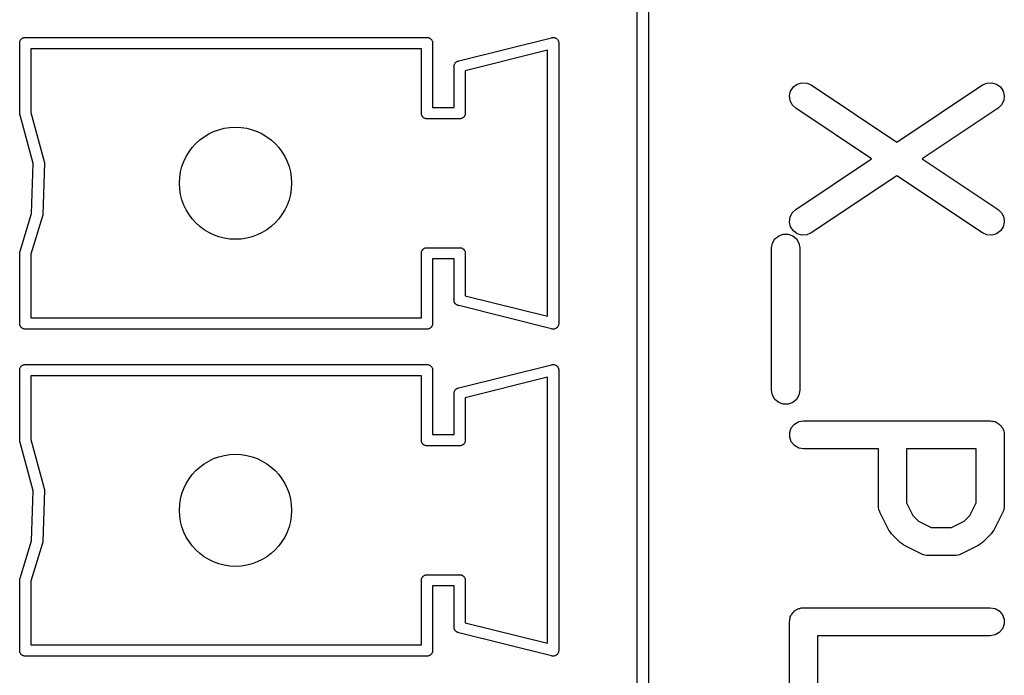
# Model space of a CAD drawing. Extents: x 81 to 161, y -172 to -32.
# Tile 87 of 94: x 89 to 100, y -54 to -47. Entities that reach past the tile are written whole.
import ezdxf

# ---------------------------------------------------------------- set-up
doc = ezdxf.new("R2010")
doc.units = 0
doc.header["$MEASUREMENT"] = 0
doc.layers.add('BLACK', color=7, linetype='CONTINUOUS')

msp = doc.modelspace()

# ---------------------------------------------------------------- linework, layer by layer
at = {"layer": 'BLACK', "linetype": 'CONTINUOUS'}
for p, q in [((95.987, -42.6468), (95.987, -72.2772)), ((95.867, -72.212), (95.867, -42.712)), ((89.257, -47.2014), (89.2588, -47.1964)), ((89.257, -47.2068), (89.257, -47.2014)), ((89.257, -47.9672), (89.257, -47.2068)), ((89.2588, -47.1964), (89.2597, -47.1912)), ((89.2597, -47.1912), (89.2624, -47.1866)), ((89.2624, -47.1866), (89.2642, -47.1815)), ((89.2642, -47.1815), (89.2677, -47.1774)), ((89.2677, -47.1774), (89.2703, -47.1728)), ((89.2703, -47.1728), (89.2744, -47.1694)), ((89.2744, -47.1694), (89.2778, -47.1653)), ((89.2778, -47.1653), (89.2825, -47.1627)), ((89.2825, -47.1627), (89.2865, -47.1592)), ((89.2865, -47.1592), (89.2915, -47.1574)), ((89.2915, -47.1574), (89.2962, -47.1547)), ((89.2962, -47.1547), (89.3014, -47.1538)), ((89.3014, -47.1538), (89.3064, -47.152)), ((89.3064, -47.152), (89.3117, -47.152)), ((89.3117, -47.152), (89.3118, -47.152)), ((89.3118, -47.152), (93.6222, -47.152)), ((93.6222, -47.152), (93.6223, -47.152)), ((93.6223, -47.152), (93.6276, -47.152)), ((93.6276, -47.152), (93.6326, -47.1538)), ((93.6326, -47.1538), (93.6378, -47.1547)), ((93.6378, -47.1547), (93.6425, -47.1574)), ((93.6425, -47.1574), (93.6475, -47.1592)), ((93.6475, -47.1592), (93.6515, -47.1627)), ((93.6515, -47.1627), (93.6562, -47.1653)), ((93.6562, -47.1653), (93.6596, -47.1694)), ((93.6596, -47.1694), (93.6637, -47.1728)), ((93.6637, -47.1728), (93.6663, -47.1775)), ((93.6663, -47.1775), (93.6698, -47.1815)), ((93.6698, -47.1815), (93.6716, -47.1865)), ((93.6716, -47.1865), (93.6743, -47.1912)), ((93.6743, -47.1912), (93.6752, -47.1964)), ((93.6752, -47.1964), (93.677, -47.2014)), ((93.677, -47.2014), (93.677, -47.2067)), ((93.677, -47.2067), (93.677, -47.2068)), ((93.677, -47.2068), (93.677, -47.902)), ((93.9596, -47.402), (94.9494, -47.1546)), ((94.9494, -47.1546), (94.9564, -47.152)), ((94.9564, -47.152), (94.9649, -47.152)), ((94.9649, -47.152), (94.9733, -47.1514)), ((94.9733, -47.1514), (94.9754, -47.152)), ((94.9754, -47.152), (94.9776, -47.152)), ((94.9776, -47.152), (94.9855, -47.1549)), ((94.9855, -47.1549), (94.9937, -47.1572)), ((94.9937, -47.1572), (94.9954, -47.1585)), ((94.9954, -47.1585), (94.9975, -47.1592)), ((94.9975, -47.1592), (95.004, -47.1647)), ((95.004, -47.1647), (95.0108, -47.1697)), ((95.0108, -47.1697), (95.012, -47.1714)), ((95.012, -47.1714), (95.0137, -47.1728)), ((95.0137, -47.1728), (95.0179, -47.1802)), ((95.0179, -47.1802), (95.0226, -47.1872)), ((95.0226, -47.1872), (95.0232, -47.1893)), ((95.0232, -47.1893), (95.0243, -47.1912)), ((95.0243, -47.1912), (95.0257, -47.1995)), ((95.0257, -47.1995), (95.0278, -47.2077)), ((95.0278, -47.2077), (95.027, -47.2151)), ((95.027, -47.2151), (95.027, -50.2089)), ((89.377, -47.272), (89.377, -47.954)), ((93.557, -47.272), (89.377, -47.272)), ((93.557, -47.9514), (93.557, -47.272)), ((94.907, -47.2888), (94.027, -47.5088)), ((94.907, -50.1352), (94.907, -47.2888)), ((93.914, -47.4338), (93.9177, -47.4262)), ((93.9177, -47.4262), (93.9192, -47.4247)), ((93.9192, -47.4247), (93.9203, -47.4228)), ((93.9203, -47.4228), (93.9268, -47.4174)), ((93.9268, -47.4174), (93.9329, -47.4115)), ((93.9329, -47.4115), (93.9349, -47.4106)), ((93.9349, -47.4106), (93.9365, -47.4092)), ((93.9365, -47.4092), (93.9445, -47.4063)), ((93.9445, -47.4063), (93.9474, -47.4051)), ((93.9474, -47.4051), (93.9494, -47.4045)), ((93.9494, -47.4045), (93.9564, -47.402)), ((93.9564, -47.402), (93.9596, -47.402)), ((93.9062, -47.4663), (93.907, -47.4589)), ((93.907, -47.4694), (93.9062, -47.4663)), ((93.907, -47.4568), (93.9075, -47.4537)), ((93.907, -47.4589), (93.907, -47.4568)), ((93.907, -47.902), (93.907, -47.4694)), ((93.9075, -47.4537), (93.9084, -47.4452)), ((93.9084, -47.4452), (93.9094, -47.4433)), ((93.9094, -47.4433), (93.9098, -47.4412)), ((93.9098, -47.4412), (93.914, -47.4338)), ((94.027, -47.5088), (94.027, -47.9672)), ((97.5808, -47.6509), (97.6308, -47.6362)), ((97.6308, -47.6362), (97.6827, -47.6396)), ((97.6827, -47.6396), (97.7304, -47.6605)), ((99.564, -47.6605), (99.6117, -47.6396)), ((99.6117, -47.6396), (99.6637, -47.6362)), ((99.6637, -47.6362), (99.7137, -47.6509)), ((97.4975, -47.7757), (97.5099, -47.7251)), ((97.5099, -47.7251), (97.5388, -47.6817)), ((97.5388, -47.6817), (97.5808, -47.6509)), ((97.7304, -47.6605), (98.6472, -48.2717)), ((98.6472, -48.2717), (99.564, -47.6605)), ((99.7137, -47.6509), (99.7557, -47.6817)), ((99.7557, -47.6817), (99.7846, -47.7251)), ((99.7846, -47.7251), (99.7969, -47.7757)), ((97.5033, -47.8275), (97.4975, -47.7757)), ((97.5264, -47.8742), (97.5033, -47.8275)), ((99.7912, -47.8275), (99.7681, -47.8742)), ((99.7969, -47.7757), (99.7912, -47.8275)), ((89.377, -47.954), (89.5203, -48.4792)), ((93.557, -47.9726), (93.557, -47.9514)), ((93.677, -47.902), (93.907, -47.902)), ((97.564, -47.9101), (97.5264, -47.8742)), ((98.3768, -48.452), (97.564, -47.9101)), ((99.7304, -47.9101), (98.9177, -48.452)), ((99.7681, -47.8742), (99.7304, -47.9101)), ((89.2597, -47.9828), (89.257, -47.9672)), ((89.2612, -47.9853), (89.2597, -47.9828)), ((89.4021, -48.5021), (89.2612, -47.9853)), ((93.5588, -47.9776), (93.557, -47.9726)), ((93.5597, -47.9828), (93.5588, -47.9776)), ((93.5624, -47.9874), (93.5597, -47.9828)), ((93.5642, -47.9925), (93.5624, -47.9874)), ((93.5677, -47.9965), (93.5642, -47.9925)), ((93.5703, -48.0012), (93.5677, -47.9965)), ((93.5744, -48.0046), (93.5703, -48.0012)), ((93.5778, -48.0087), (93.5744, -48.0046)), ((93.5825, -48.0113), (93.5778, -48.0087)), ((93.5865, -48.0148), (93.5825, -48.0113)), ((93.5915, -48.0166), (93.5865, -48.0148)), ((93.5962, -48.0193), (93.5915, -48.0166)), ((93.6014, -48.0202), (93.5962, -48.0193)), ((93.6064, -48.022), (93.6014, -48.0202)), ((93.6117, -48.022), (93.6064, -48.022)), ((93.6118, -48.022), (93.6117, -48.022)), ((93.9722, -48.022), (93.6118, -48.022)), ((93.9723, -48.022), (93.9722, -48.022)), ((93.9776, -48.022), (93.9723, -48.022)), ((93.9826, -48.0202), (93.9776, -48.022)), ((93.9878, -48.0193), (93.9826, -48.0202)), ((93.9925, -48.0166), (93.9878, -48.0193)), ((93.9975, -48.0148), (93.9925, -48.0166)), ((94.0015, -48.0113), (93.9975, -48.0148)), ((94.0062, -48.0087), (94.0015, -48.0113)), ((94.0096, -48.0046), (94.0062, -48.0087)), ((94.0137, -48.0012), (94.0096, -48.0046)), ((94.0163, -47.9965), (94.0137, -48.0012)), ((94.0198, -47.9925), (94.0163, -47.9965)), ((94.0216, -47.9875), (94.0198, -47.9925)), ((94.0243, -47.9828), (94.0216, -47.9875)), ((94.0252, -47.9776), (94.0243, -47.9828)), ((94.027, -47.9726), (94.0252, -47.9776)), ((94.027, -47.9672), (94.027, -47.9673)), ((94.027, -47.9673), (94.027, -47.9726)), ((89.5203, -48.4792), (89.522, -48.4885)), ((97.564, -48.9939), (98.3768, -48.452)), ((98.9177, -48.452), (99.7304, -48.9939)), ((89.3849, -49.0373), (89.4021, -48.5021)), ((89.5223, -48.497), (89.5046, -49.0492)), ((89.522, -48.4885), (89.5219, -48.4927)), ((89.5219, -48.4927), (89.5223, -48.497)), ((98.6472, -48.6323), (97.7304, -49.2435)), ((99.564, -49.2435), (98.6472, -48.6323)), ((97.5264, -49.0298), (97.564, -48.9939)), ((99.7304, -48.9939), (99.7681, -49.0298)), ((89.2617, -49.4377), (89.3849, -49.0373)), ((89.5019, -49.0649), (89.377, -49.4712)), ((89.5024, -49.0616), (89.5019, -49.0649)), ((89.5035, -49.0585), (89.5024, -49.0616)), ((89.5046, -49.0492), (89.5035, -49.0585)), ((97.4975, -49.1283), (97.5033, -49.0765)), ((97.5033, -49.0765), (97.5264, -49.0298)), ((99.7681, -49.0298), (99.7912, -49.0765)), ((99.7912, -49.0765), (99.7969, -49.1283)), ((97.5099, -49.1789), (97.4975, -49.1283)), ((97.5388, -49.2223), (97.5099, -49.1789)), ((97.5808, -49.2531), (97.5388, -49.2223)), ((99.7557, -49.2223), (99.7137, -49.2531)), ((99.7846, -49.1789), (99.7557, -49.2223)), ((99.7969, -49.1283), (99.7846, -49.1789)), ((97.3158, -49.3531), (97.3419, -49.308)), ((97.3419, -49.308), (97.3818, -49.2745)), ((97.3818, -49.2745), (97.4307, -49.2567)), ((97.4307, -49.2567), (97.4828, -49.2567)), ((97.4828, -49.2567), (97.5318, -49.2745)), ((97.5318, -49.2745), (97.5717, -49.308)), ((97.5717, -49.308), (97.5977, -49.3531)), ((97.6308, -49.2678), (97.5808, -49.2531)), ((97.6827, -49.2644), (97.6308, -49.2678)), ((97.7304, -49.2435), (97.6827, -49.2644)), ((99.6117, -49.2644), (99.564, -49.2435)), ((99.6637, -49.2678), (99.6117, -49.2644)), ((99.7137, -49.2531), (99.6637, -49.2678)), ((93.5624, -49.4365), (93.5642, -49.4315)), ((93.5642, -49.4315), (93.5677, -49.4275)), ((93.5677, -49.4275), (93.5703, -49.4228)), ((93.5703, -49.4228), (93.5744, -49.4194)), ((93.5744, -49.4194), (93.5778, -49.4153)), ((93.5778, -49.4153), (93.5825, -49.4127)), ((93.5825, -49.4127), (93.5865, -49.4092)), ((93.5865, -49.4092), (93.5915, -49.4074)), ((93.5915, -49.4074), (93.5962, -49.4047)), ((93.5962, -49.4047), (93.6014, -49.4038)), ((93.6014, -49.4038), (93.6064, -49.402)), ((93.6064, -49.402), (93.6117, -49.402)), ((93.6117, -49.402), (93.6118, -49.402)), ((93.6118, -49.402), (93.9722, -49.402)), ((93.9722, -49.402), (93.9723, -49.402)), ((93.9723, -49.402), (93.9776, -49.402)), ((93.9776, -49.402), (93.9826, -49.4038)), ((93.9826, -49.4038), (93.9878, -49.4047)), ((93.9878, -49.4047), (93.9925, -49.4074)), ((93.9925, -49.4074), (93.9975, -49.4092)), ((93.9975, -49.4092), (94.0015, -49.4127)), ((94.0015, -49.4127), (94.0062, -49.4153)), ((94.0062, -49.4153), (94.0096, -49.4194)), ((94.0096, -49.4194), (94.0137, -49.4228)), ((94.0137, -49.4228), (94.0163, -49.4275)), ((94.0163, -49.4275), (94.0198, -49.4315)), ((94.0198, -49.4315), (94.0216, -49.4365)), ((97.3068, -49.4044), (97.3158, -49.3531)), ((97.3068, -50.9282), (97.3068, -49.4044)), ((97.5977, -49.3531), (97.6068, -49.4044)), ((97.6068, -49.4044), (97.6068, -50.9282)), ((89.257, -49.4568), (89.2597, -49.4412)), ((89.257, -50.2172), (89.257, -49.4568)), ((89.2597, -49.4412), (89.2617, -49.4377)), ((89.377, -49.4712), (89.377, -50.152)), ((93.557, -49.4514), (93.5588, -49.4464)), ((93.557, -49.4567), (93.557, -49.4514)), ((93.557, -49.4568), (93.557, -49.4567)), ((93.557, -50.152), (93.557, -49.4568)), ((93.5588, -49.4464), (93.5597, -49.4412)), ((93.5597, -49.4412), (93.5624, -49.4365)), ((93.907, -49.522), (93.677, -49.522)), ((93.677, -49.522), (93.677, -50.2172)), ((93.907, -49.9546), (93.907, -49.522)), ((94.0216, -49.4365), (94.0243, -49.4412)), ((94.0243, -49.4412), (94.0252, -49.4464)), ((94.0252, -49.4464), (94.027, -49.4514)), ((94.027, -49.4514), (94.027, -49.4567)), ((94.027, -49.4567), (94.027, -49.4568)), ((94.027, -49.4568), (94.027, -49.9152)), ((93.9062, -49.9577), (93.907, -49.9546)), ((93.907, -49.9651), (93.9062, -49.9577)), ((94.027, -49.9152), (94.907, -50.1352)), ((93.907, -49.9672), (93.907, -49.9651)), ((93.9075, -49.9703), (93.907, -49.9672)), ((93.9084, -49.9788), (93.9075, -49.9703)), ((93.9094, -49.9807), (93.9084, -49.9788)), ((93.9097, -49.9828), (93.9094, -49.9807)), ((93.914, -49.9902), (93.9097, -49.9828)), ((93.9177, -49.9978), (93.914, -49.9902)), ((93.9192, -49.9993), (93.9177, -49.9978)), ((93.9203, -50.0012), (93.9192, -49.9993)), ((93.9268, -50.0066), (93.9203, -50.0012)), ((93.9329, -50.0125), (93.9268, -50.0066)), ((93.9349, -50.0134), (93.9329, -50.0125)), ((93.9365, -50.0148), (93.9349, -50.0134)), ((93.9445, -50.0177), (93.9365, -50.0148)), ((93.9474, -50.0189), (93.9445, -50.0177)), ((93.9494, -50.0195), (93.9474, -50.0189)), ((93.9564, -50.022), (93.9494, -50.0195)), ((93.9596, -50.022), (93.9564, -50.022)), ((94.9494, -50.2695), (93.9596, -50.022)), ((89.377, -50.152), (93.557, -50.152)), ((89.257, -50.2173), (89.257, -50.2172)), ((89.257, -50.2226), (89.257, -50.2173)), ((89.2588, -50.2276), (89.257, -50.2226)), ((89.2597, -50.2328), (89.2588, -50.2276)), ((89.2624, -50.2375), (89.2597, -50.2328)), ((89.2642, -50.2425), (89.2624, -50.2375)), ((89.2677, -50.2465), (89.2642, -50.2425)), ((89.2703, -50.2512), (89.2677, -50.2465)), ((89.2744, -50.2546), (89.2703, -50.2512)), ((89.2778, -50.2587), (89.2744, -50.2546)), ((89.2825, -50.2613), (89.2778, -50.2587)), ((89.2865, -50.2648), (89.2825, -50.2613)), ((89.2915, -50.2666), (89.2865, -50.2648)), ((89.2962, -50.2693), (89.2915, -50.2666)), ((89.3014, -50.2702), (89.2962, -50.2693)), ((89.3064, -50.272), (89.3014, -50.2702)), ((89.3117, -50.272), (89.3064, -50.272)), ((89.3118, -50.272), (89.3117, -50.272)), ((93.6222, -50.272), (89.3118, -50.272)), ((93.6223, -50.272), (93.6222, -50.272)), ((93.6276, -50.272), (93.6223, -50.272)), ((93.6326, -50.2702), (93.6276, -50.272)), ((93.6378, -50.2693), (93.6326, -50.2702)), ((93.6425, -50.2666), (93.6378, -50.2693)), ((93.6475, -50.2648), (93.6425, -50.2666)), ((93.6515, -50.2613), (93.6475, -50.2648)), ((93.6562, -50.2587), (93.6515, -50.2613)), ((93.6596, -50.2546), (93.6562, -50.2587)), ((93.6637, -50.2512), (93.6596, -50.2546)), ((93.6663, -50.2465), (93.6637, -50.2512)), ((93.6698, -50.2425), (93.6663, -50.2465)), ((93.6716, -50.2375), (93.6698, -50.2425)), ((93.6743, -50.2328), (93.6716, -50.2375)), ((93.6752, -50.2276), (93.6743, -50.2328)), ((93.677, -50.2226), (93.6752, -50.2276)), ((93.677, -50.2172), (93.677, -50.2173)), ((93.677, -50.2173), (93.677, -50.2226)), ((94.9564, -50.272), (94.9494, -50.2695)), ((94.9649, -50.272), (94.9564, -50.272)), ((94.9733, -50.2726), (94.9649, -50.272)), ((94.9754, -50.272), (94.9733, -50.2726)), ((94.9776, -50.272), (94.9754, -50.272)), ((94.9855, -50.2691), (94.9776, -50.272)), ((94.9937, -50.2668), (94.9855, -50.2691)), ((94.9954, -50.2655), (94.9937, -50.2668)), ((94.9975, -50.2648), (94.9954, -50.2655)), ((95.004, -50.2593), (94.9975, -50.2648)), ((95.0108, -50.2543), (95.004, -50.2593)), ((95.012, -50.2526), (95.0108, -50.2543)), ((95.0137, -50.2512), (95.012, -50.2526)), ((95.0179, -50.2438), (95.0137, -50.2512)), ((95.0226, -50.2368), (95.0179, -50.2438)), ((95.0232, -50.2347), (95.0226, -50.2368)), ((95.0243, -50.2328), (95.0232, -50.2347)), ((95.0257, -50.2245), (95.0243, -50.2328)), ((95.0278, -50.2163), (95.0257, -50.2245)), ((95.027, -50.2089), (95.0278, -50.2163)), ((89.257, -50.7014), (89.2588, -50.6964)), ((89.2588, -50.6964), (89.2597, -50.6912)), ((89.2597, -50.6912), (89.2624, -50.6866)), ((89.2624, -50.6866), (89.2642, -50.6815)), ((89.2642, -50.6815), (89.2677, -50.6774)), ((89.2677, -50.6774), (89.2703, -50.6728)), ((89.2703, -50.6728), (89.2744, -50.6694)), ((89.2744, -50.6694), (89.2778, -50.6653)), ((89.2778, -50.6653), (89.2825, -50.6627)), ((89.2825, -50.6627), (89.2865, -50.6592)), ((89.2865, -50.6592), (89.2915, -50.6574)), ((89.2915, -50.6574), (89.2962, -50.6547)), ((89.2962, -50.6547), (89.3014, -50.6538)), ((89.3014, -50.6538), (89.3064, -50.652)), ((89.3064, -50.652), (89.3117, -50.652)), ((89.3117, -50.652), (89.3118, -50.652)), ((89.3118, -50.652), (93.6222, -50.652)), ((93.6222, -50.652), (93.6223, -50.652)), ((93.6223, -50.652), (93.6276, -50.652)), ((93.6276, -50.652), (93.6326, -50.6538)), ((93.6326, -50.6538), (93.6378, -50.6547)), ((93.6378, -50.6547), (93.6425, -50.6574)), ((93.6425, -50.6574), (93.6475, -50.6592)), ((93.6475, -50.6592), (93.6515, -50.6627)), ((93.6515, -50.6627), (93.6562, -50.6653)), ((93.6562, -50.6653), (93.6596, -50.6694)), ((93.6596, -50.6694), (93.6637, -50.6728)), ((93.6637, -50.6728), (93.6663, -50.6775)), ((93.6663, -50.6775), (93.6698, -50.6815)), ((93.6698, -50.6815), (93.6716, -50.6865)), ((93.6716, -50.6865), (93.6743, -50.6912)), ((93.6743, -50.6912), (93.6752, -50.6964)), ((93.6752, -50.6964), (93.677, -50.7014)), ((93.9596, -50.902), (94.9494, -50.6546)), ((94.9494, -50.6546), (94.9564, -50.652)), ((94.9564, -50.652), (94.9649, -50.652)), ((94.9649, -50.652), (94.9733, -50.6514)), ((94.9733, -50.6514), (94.9754, -50.652)), ((94.9754, -50.652), (94.9776, -50.652)), ((94.9776, -50.652), (94.9855, -50.6549)), ((94.9855, -50.6549), (94.9937, -50.6572)), ((94.9937, -50.6572), (94.9954, -50.6585)), ((94.9954, -50.6585), (94.9975, -50.6592)), ((94.9975, -50.6592), (95.004, -50.6647)), ((95.004, -50.6647), (95.0108, -50.6697)), ((95.0108, -50.6697), (95.012, -50.6714)), ((95.012, -50.6714), (95.0137, -50.6728)), ((95.0137, -50.6728), (95.0179, -50.6802)), ((95.0179, -50.6802), (95.0226, -50.6872)), ((95.0226, -50.6872), (95.0232, -50.6893)), ((95.0232, -50.6893), (95.0243, -50.6912)), ((95.0243, -50.6912), (95.0257, -50.6995)), ((89.257, -50.7068), (89.257, -50.7014)), ((89.257, -51.4672), (89.257, -50.7068)), ((89.377, -50.772), (89.377, -51.454)), ((93.557, -50.772), (89.377, -50.772)), ((93.557, -51.4514), (93.557, -50.772)), ((93.677, -50.7014), (93.677, -50.7067)), ((93.677, -50.7067), (93.677, -50.7068)), ((93.677, -50.7068), (93.677, -51.402)), ((94.907, -50.7888), (94.027, -51.0088)), ((94.907, -53.6352), (94.907, -50.7888)), ((95.0257, -50.6995), (95.0278, -50.7077)), ((95.0278, -50.7077), (95.027, -50.7151)), ((95.027, -50.7151), (95.027, -53.7089)), ((93.9365, -50.9092), (93.9445, -50.9063)), ((93.9445, -50.9063), (93.9474, -50.9051)), ((93.9474, -50.9051), (93.9494, -50.9045)), ((93.9494, -50.9045), (93.9564, -50.902)), ((93.9564, -50.902), (93.9596, -50.902)), ((93.9062, -50.9663), (93.907, -50.9589)), ((93.907, -50.9694), (93.9062, -50.9663)), ((93.907, -50.9568), (93.9075, -50.9537)), ((93.907, -50.9589), (93.907, -50.9568)), ((93.907, -51.402), (93.907, -50.9694)), ((93.9075, -50.9537), (93.9084, -50.9452)), ((93.9084, -50.9452), (93.9094, -50.9433)), ((93.9094, -50.9433), (93.9098, -50.9412)), ((93.9098, -50.9412), (93.914, -50.9338)), ((93.914, -50.9338), (93.9177, -50.9262)), ((93.9177, -50.9262), (93.9192, -50.9247)), ((93.9192, -50.9247), (93.9203, -50.9228)), ((93.9203, -50.9228), (93.9268, -50.9174)), ((93.9268, -50.9174), (93.9329, -50.9115)), ((93.9329, -50.9115), (93.9349, -50.9106)), ((93.9349, -50.9106), (93.9365, -50.9092)), ((94.027, -51.0088), (94.027, -51.4672)), ((97.3158, -50.9795), (97.3068, -50.9282)), ((97.3419, -51.0246), (97.3158, -50.9795)), ((97.5977, -50.9795), (97.5717, -51.0246)), ((97.6068, -50.9282), (97.5977, -50.9795)), ((97.3818, -51.0581), (97.3419, -51.0246)), ((97.4307, -51.0759), (97.3818, -51.0581)), ((97.4828, -51.0759), (97.4307, -51.0759)), ((97.5318, -51.0581), (97.4828, -51.0759)), ((97.5717, -51.0246), (97.5318, -51.0581)), ((97.4995, -51.3783), (97.5173, -51.3294)), ((97.5173, -51.3294), (97.5508, -51.2895)), ((97.5508, -51.2895), (97.5959, -51.2634)), ((97.5959, -51.2634), (97.6472, -51.2544)), ((97.6472, -51.2544), (99.6472, -51.2544)), ((99.6472, -51.2544), (99.6602, -51.2567)), ((99.6602, -51.2567), (99.6733, -51.2567)), ((99.6733, -51.2567), (99.6856, -51.2611)), ((99.6856, -51.2611), (99.6985, -51.2634)), ((99.6985, -51.2634), (99.7099, -51.27)), ((99.7099, -51.27), (99.7222, -51.2745)), ((99.7222, -51.2745), (99.7323, -51.2829)), ((99.7323, -51.2829), (99.7437, -51.2895)), ((99.7437, -51.2895), (99.7521, -51.2995)), ((99.7521, -51.2995), (99.7621, -51.308)), ((99.7621, -51.308), (99.7687, -51.3193)), ((99.7687, -51.3193), (99.7771, -51.3294)), ((99.7771, -51.3294), (99.7816, -51.3417)), ((93.677, -51.402), (93.907, -51.402)), ((97.4995, -51.4304), (97.4995, -51.3783)), ((97.5173, -51.4794), (97.4995, -51.4304)), ((99.7816, -51.3417), (99.7882, -51.3531)), ((99.7882, -51.3531), (99.7905, -51.366)), ((99.7905, -51.366), (99.795, -51.3783)), ((99.795, -51.3783), (99.795, -51.3915)), ((99.795, -51.3915), (99.7972, -51.4044)), ((99.7972, -51.4044), (99.7972, -52.1663)), ((89.2597, -51.4828), (89.257, -51.4672)), ((89.2612, -51.4853), (89.2597, -51.4828)), ((89.4021, -52.0021), (89.2612, -51.4853)), ((89.377, -51.454), (89.5203, -51.9792)), ((93.557, -51.4726), (93.557, -51.4514)), ((93.5588, -51.4776), (93.557, -51.4726)), ((93.5597, -51.4828), (93.5588, -51.4776)), ((93.5624, -51.4874), (93.5597, -51.4828)), ((93.5642, -51.4925), (93.5624, -51.4874)), ((93.5677, -51.4965), (93.5642, -51.4925)), ((93.5703, -51.5012), (93.5677, -51.4965)), ((93.5744, -51.5046), (93.5703, -51.5012)), ((93.5778, -51.5087), (93.5744, -51.5046)), ((93.5825, -51.5113), (93.5778, -51.5087)), ((93.5865, -51.5148), (93.5825, -51.5113)), ((93.5915, -51.5166), (93.5865, -51.5148)), ((93.5962, -51.5193), (93.5915, -51.5166)), ((93.6014, -51.5202), (93.5962, -51.5193)), ((93.6064, -51.522), (93.6014, -51.5202)), ((93.6117, -51.522), (93.6064, -51.522)), ((93.6118, -51.522), (93.6117, -51.522)), ((93.9722, -51.522), (93.6118, -51.522)), ((93.9723, -51.522), (93.9722, -51.522)), ((93.9776, -51.522), (93.9723, -51.522)), ((93.9826, -51.5202), (93.9776, -51.522)), ((93.9878, -51.5193), (93.9826, -51.5202)), ((93.9925, -51.5166), (93.9878, -51.5193)), ((93.9975, -51.5148), (93.9925, -51.5166)), ((94.0015, -51.5113), (93.9975, -51.5148)), ((94.0062, -51.5087), (94.0015, -51.5113)), ((94.0096, -51.5046), (94.0062, -51.5087)), ((94.0137, -51.5012), (94.0096, -51.5046)), ((94.0163, -51.4965), (94.0137, -51.5012)), ((94.0198, -51.4925), (94.0163, -51.4965)), ((94.0216, -51.4875), (94.0198, -51.4925)), ((94.0243, -51.4828), (94.0216, -51.4875)), ((94.0252, -51.4776), (94.0243, -51.4828)), ((94.027, -51.4726), (94.0252, -51.4776)), ((94.027, -51.4672), (94.027, -51.4673)), ((94.027, -51.4673), (94.027, -51.4726)), ((97.5508, -51.5193), (97.5173, -51.4794)), ((97.5959, -51.5453), (97.5508, -51.5193)), ((97.6472, -51.5544), (97.5959, -51.5453)), ((98.4496, -51.5544), (97.6472, -51.5544)), ((98.4496, -52.1663), (98.4496, -51.5544)), ((98.7496, -51.5544), (98.7496, -52.1309)), ((99.4972, -51.5544), (98.7496, -51.5544)), ((99.4972, -52.1309), (99.4972, -51.5544)), ((89.3849, -52.5373), (89.4021, -52.0021)), ((89.5223, -51.997), (89.5046, -52.5492)), ((89.5203, -51.9792), (89.522, -51.9885)), ((89.522, -51.9885), (89.5219, -51.9927)), ((89.5219, -51.9927), (89.5223, -51.997)), ((98.4511, -52.1748), (98.4496, -52.1663)), ((98.7496, -52.1309), (98.8181, -52.2679)), ((99.4287, -52.2679), (99.4972, -52.1309)), ((99.7972, -52.1663), (99.7957, -52.1748)), ((98.4506, -52.1834), (98.4511, -52.1748)), ((98.4556, -52.2003), (98.4506, -52.1834)), ((98.4587, -52.2176), (98.4556, -52.2003)), ((98.463, -52.2251), (98.4587, -52.2176)), ((98.4655, -52.2334), (98.463, -52.2251)), ((98.5607, -52.4238), (98.4655, -52.2334)), ((98.8181, -52.2679), (98.8789, -52.3287)), ((99.3679, -52.3287), (99.4287, -52.2679)), ((99.7814, -52.2334), (99.6862, -52.4238)), ((99.7839, -52.2251), (99.7814, -52.2334)), ((99.7882, -52.2176), (99.7839, -52.2251)), ((99.7912, -52.2003), (99.7882, -52.2176)), ((99.7963, -52.1834), (99.7912, -52.2003)), ((99.7957, -52.1748), (99.7963, -52.1834)), ((98.8789, -52.3287), (99.016, -52.3972)), ((99.2309, -52.3972), (99.3679, -52.3287)), ((98.575, -52.4431), (98.5607, -52.4238)), ((98.5888, -52.4628), (98.575, -52.4431)), ((98.684, -52.5581), (98.5888, -52.4628)), ((99.016, -52.3972), (99.2309, -52.3972)), ((99.6581, -52.4628), (99.5628, -52.5581)), ((99.6718, -52.4431), (99.6581, -52.4628)), ((99.6862, -52.4238), (99.6718, -52.4431)), ((89.2617, -52.9377), (89.3849, -52.5373)), ((89.5019, -52.5649), (89.377, -52.9712)), ((89.5024, -52.5616), (89.5019, -52.5649)), ((89.5035, -52.5585), (89.5024, -52.5616)), ((89.5046, -52.5492), (89.5035, -52.5585)), ((98.7037, -52.5718), (98.684, -52.5581)), ((98.723, -52.5862), (98.7037, -52.5718)), ((98.9135, -52.6814), (98.723, -52.5862)), ((99.5238, -52.5862), (99.3334, -52.6814)), ((99.5432, -52.5718), (99.5238, -52.5862)), ((99.5628, -52.5581), (99.5432, -52.5718)), ((98.9218, -52.6839), (98.9135, -52.6814)), ((98.9293, -52.6882), (98.9218, -52.6839)), ((98.9466, -52.6912), (98.9293, -52.6882)), ((98.9634, -52.6963), (98.9466, -52.6912)), ((98.9721, -52.6957), (98.9634, -52.6963)), ((98.9806, -52.6972), (98.9721, -52.6957)), ((99.2663, -52.6972), (98.9806, -52.6972)), ((99.2748, -52.6957), (99.2663, -52.6972)), ((99.2834, -52.6963), (99.2748, -52.6957)), ((99.3003, -52.6912), (99.2834, -52.6963)), ((99.3176, -52.6882), (99.3003, -52.6912)), ((99.3251, -52.6839), (99.3176, -52.6882)), ((99.3334, -52.6814), (99.3251, -52.6839)), ((93.5825, -52.9127), (93.5865, -52.9092)), ((93.5865, -52.9092), (93.5915, -52.9074)), ((93.5915, -52.9074), (93.5962, -52.9047)), ((93.5962, -52.9047), (93.6014, -52.9038)), ((93.6014, -52.9038), (93.6064, -52.902)), ((93.6064, -52.902), (93.6117, -52.902)), ((93.6117, -52.902), (93.6118, -52.902)), ((93.6118, -52.902), (93.9722, -52.902)), ((93.9722, -52.902), (93.9723, -52.902)), ((93.9723, -52.902), (93.9776, -52.902)), ((93.9776, -52.902), (93.9826, -52.9038)), ((93.9826, -52.9038), (93.9878, -52.9047)), ((93.9878, -52.9047), (93.9925, -52.9074)), ((93.9925, -52.9074), (93.9975, -52.9092)), ((93.9975, -52.9092), (94.0015, -52.9127)), ((89.257, -52.9568), (89.2597, -52.9412)), ((89.257, -53.7172), (89.257, -52.9568)), ((89.2597, -52.9412), (89.2617, -52.9377)), ((89.377, -52.9712), (89.377, -53.652)), ((93.557, -52.9514), (93.5588, -52.9464)), ((93.557, -52.9567), (93.557, -52.9514)), ((93.557, -52.9568), (93.557, -52.9567)), ((93.557, -53.652), (93.557, -52.9568)), ((93.5588, -52.9464), (93.5597, -52.9412)), ((93.5597, -52.9412), (93.5624, -52.9365)), ((93.5624, -52.9365), (93.5642, -52.9315)), ((93.5642, -52.9315), (93.5677, -52.9275)), ((93.5677, -52.9275), (93.5703, -52.9228)), ((93.5703, -52.9228), (93.5744, -52.9194)), ((93.5744, -52.9194), (93.5778, -52.9153)), ((93.5778, -52.9153), (93.5825, -52.9127)), ((94.0015, -52.9127), (94.0062, -52.9153)), ((94.0062, -52.9153), (94.0096, -52.9194)), ((94.0096, -52.9194), (94.0137, -52.9228)), ((94.0137, -52.9228), (94.0163, -52.9275)), ((94.0163, -52.9275), (94.0198, -52.9315)), ((94.0198, -52.9315), (94.0216, -52.9365)), ((94.0216, -52.9365), (94.0243, -52.9412)), ((94.0243, -52.9412), (94.0252, -52.9464)), ((94.0252, -52.9464), (94.027, -52.9514)), ((94.027, -52.9514), (94.027, -52.9567)), ((94.027, -52.9567), (94.027, -52.9568)), ((94.027, -52.9568), (94.027, -53.4152)), ((93.907, -53.022), (93.677, -53.022)), ((93.677, -53.022), (93.677, -53.7172)), ((93.907, -53.4546), (93.907, -53.022)), ((97.5128, -53.3417), (97.5173, -53.3294)), ((97.5173, -53.3294), (97.5258, -53.3193)), ((97.5258, -53.3193), (97.5323, -53.308)), ((97.5323, -53.308), (97.5424, -53.2995)), ((97.5424, -53.2995), (97.5508, -53.2895)), ((97.5508, -53.2895), (97.5622, -53.2829)), ((97.5622, -53.2829), (97.5722, -53.2745)), ((97.5722, -53.2745), (97.5846, -53.27)), ((97.5846, -53.27), (97.5959, -53.2634)), ((97.5959, -53.2634), (97.6089, -53.2611)), ((97.6089, -53.2611), (97.6212, -53.2567)), ((97.6212, -53.2567), (97.6343, -53.2567)), ((97.6343, -53.2567), (97.6472, -53.2544)), ((97.6472, -53.2544), (99.6472, -53.2544)), ((99.6472, -53.2544), (99.6985, -53.2634)), ((99.6985, -53.2634), (99.7437, -53.2895)), ((99.7437, -53.2895), (99.7771, -53.3294)), ((99.7771, -53.3294), (99.795, -53.3783)), ((94.027, -53.4152), (94.907, -53.6352)), ((97.4972, -53.4044), (97.4995, -53.3915)), ((97.4972, -54.3568), (97.4972, -53.4044)), ((97.4995, -53.3783), (97.504, -53.366)), ((97.4995, -53.3915), (97.4995, -53.3783)), ((97.504, -53.366), (97.5063, -53.3531)), ((97.5063, -53.3531), (97.5128, -53.3417)), ((99.795, -53.4304), (99.7771, -53.4794)), ((99.795, -53.3783), (99.795, -53.4304)), ((93.9062, -53.4577), (93.907, -53.4546)), ((93.907, -53.4651), (93.9062, -53.4577)), ((93.907, -53.4672), (93.907, -53.4651)), ((93.9075, -53.4703), (93.907, -53.4672)), ((93.9084, -53.4788), (93.9075, -53.4703)), ((93.9094, -53.4807), (93.9084, -53.4788)), ((93.9097, -53.4828), (93.9094, -53.4807)), ((93.914, -53.4902), (93.9097, -53.4828)), ((93.9177, -53.4978), (93.914, -53.4902)), ((93.9192, -53.4993), (93.9177, -53.4978)), ((93.9203, -53.5012), (93.9192, -53.4993)), ((93.9268, -53.5066), (93.9203, -53.5012)), ((93.9329, -53.5125), (93.9268, -53.5066)), ((93.9349, -53.5134), (93.9329, -53.5125)), ((93.9365, -53.5148), (93.9349, -53.5134)), ((93.9445, -53.5177), (93.9365, -53.5148)), ((93.9474, -53.5189), (93.9445, -53.5177)), ((93.9494, -53.5195), (93.9474, -53.5189)), ((93.9564, -53.522), (93.9494, -53.5195)), ((93.9596, -53.522), (93.9564, -53.522)), ((94.9494, -53.7695), (93.9596, -53.522)), ((99.7437, -53.5193), (99.6985, -53.5453)), ((99.7771, -53.4794), (99.7437, -53.5193)), ((99.6472, -53.5544), (97.7972, -53.5544)), ((97.7972, -53.5544), (97.7972, -54.3568)), ((99.6985, -53.5453), (99.6472, -53.5544)), ((89.257, -53.7173), (89.257, -53.7172)), ((89.257, -53.7226), (89.257, -53.7173)), ((89.2588, -53.7276), (89.257, -53.7226)), ((89.2597, -53.7328), (89.2588, -53.7276)), ((89.2624, -53.7375), (89.2597, -53.7328)), ((89.2642, -53.7425), (89.2624, -53.7375)), ((89.2677, -53.7465), (89.2642, -53.7425)), ((89.2703, -53.7512), (89.2677, -53.7465)), ((89.2744, -53.7546), (89.2703, -53.7512)), ((89.2778, -53.7587), (89.2744, -53.7546)), ((89.377, -53.652), (93.557, -53.652)), ((93.6596, -53.7546), (93.6562, -53.7587)), ((93.6637, -53.7512), (93.6596, -53.7546)), ((93.6663, -53.7465), (93.6637, -53.7512)), ((93.6698, -53.7425), (93.6663, -53.7465)), ((93.6716, -53.7375), (93.6698, -53.7425)), ((93.6743, -53.7328), (93.6716, -53.7375)), ((93.6752, -53.7276), (93.6743, -53.7328)), ((93.677, -53.7226), (93.6752, -53.7276)), ((93.677, -53.7172), (93.677, -53.7173)), ((93.677, -53.7173), (93.677, -53.7226)), ((95.0108, -53.7543), (95.004, -53.7593)), ((95.012, -53.7526), (95.0108, -53.7543)), ((95.0137, -53.7512), (95.012, -53.7526)), ((95.0179, -53.7438), (95.0137, -53.7512)), ((95.0226, -53.7368), (95.0179, -53.7438)), ((95.0232, -53.7347), (95.0226, -53.7368)), ((95.0243, -53.7328), (95.0232, -53.7347)), ((95.0257, -53.7245), (95.0243, -53.7328)), ((95.0278, -53.7163), (95.0257, -53.7245)), ((95.027, -53.7089), (95.0278, -53.7163)), ((89.2825, -53.7613), (89.2778, -53.7587)), ((89.2865, -53.7648), (89.2825, -53.7613)), ((89.2915, -53.7666), (89.2865, -53.7648)), ((89.2962, -53.7693), (89.2915, -53.7666)), ((89.3014, -53.7702), (89.2962, -53.7693)), ((89.3064, -53.772), (89.3014, -53.7702)), ((89.3117, -53.772), (89.3064, -53.772)), ((89.3118, -53.772), (89.3117, -53.772)), ((93.6222, -53.772), (89.3118, -53.772)), ((93.6223, -53.772), (93.6222, -53.772)), ((93.6276, -53.772), (93.6223, -53.772)), ((93.6326, -53.7702), (93.6276, -53.772)), ((93.6378, -53.7693), (93.6326, -53.7702)), ((93.6425, -53.7666), (93.6378, -53.7693)), ((93.6475, -53.7648), (93.6425, -53.7666)), ((93.6515, -53.7613), (93.6475, -53.7648)), ((93.6562, -53.7587), (93.6515, -53.7613)), ((94.9564, -53.772), (94.9494, -53.7695)), ((94.9649, -53.772), (94.9564, -53.772)), ((94.9733, -53.7726), (94.9649, -53.772)), ((94.9754, -53.772), (94.9733, -53.7726)), ((94.9776, -53.772), (94.9754, -53.772)), ((94.9855, -53.7691), (94.9776, -53.772)), ((94.9937, -53.7668), (94.9855, -53.7691)), ((94.9954, -53.7655), (94.9937, -53.7668)), ((94.9975, -53.7648), (94.9954, -53.7655)), ((95.004, -53.7593), (94.9975, -53.7648))]:
    msp.add_line(p, q, dxfattribs=at)
at = {"layer": 'BLACK'}
for centre in [(91.567, -48.712), (91.567, -48.712), (91.567, -52.212), (91.567, -52.212)]:
    msp.add_circle(centre, 0.6, dxfattribs=at)

doc.saveas('drawing.dxf')
